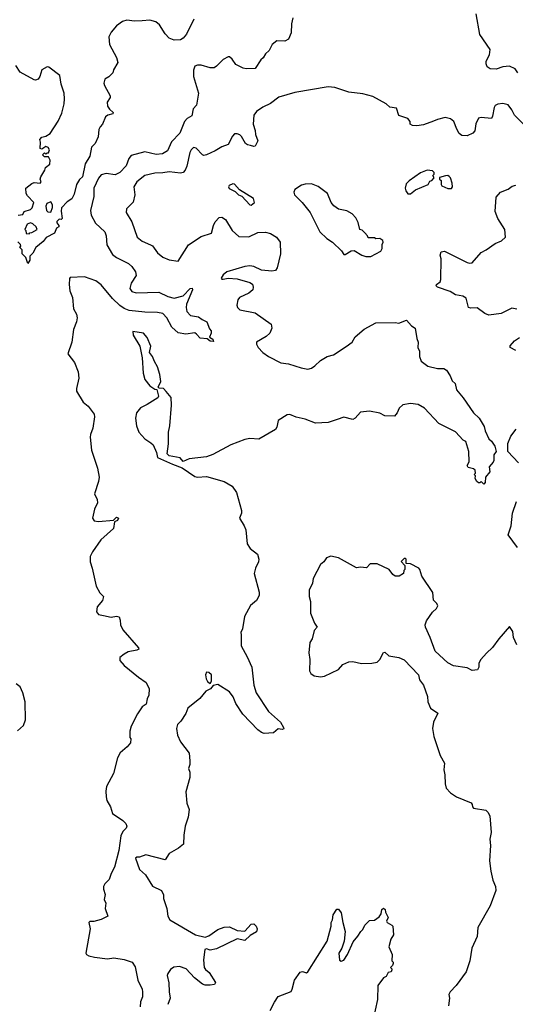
# Model space of a CAD drawing. Extents: x 2323203 to 2567568, y 883585 to 1022917.
# Tile 104 of 256: x 2438552 to 2442411, y 1008818 to 1016488. Entities that reach past the tile are written whole.
import ezdxf

# ---------------------------------------------------------------- set-up
doc = ezdxf.new("R2010")
doc.units = 0

msp = doc.modelspace()

# ---------------------------------------------------------------- linework, layer by layer
at = {"layer": '0CON10XD'}
for points in [[(2442430, 1016075), (2442410.6, 1016105), (2442365, 1016126.2), (2442315, 1016120), (2442262.7, 1016102.7), (2442216.2, 1016106.2), (2442191.7, 1016121.7), (2442183.6, 1016143.6), (2442183.8, 1016165), (2442211.2, 1016215), (2442214.3, 1016255), (2442135, 1016374), (2442107.3, 1016535)], [(2439907.2, 1016492.8), (2439851.5, 1016375), (2439825, 1016344.5), (2439805, 1016331.5), (2439755, 1016327.9), (2439715, 1016343.3), (2439685, 1016377.1), (2439639.2, 1016449.2), (2439611.5, 1016471.5), (2439565, 1016483.3), (2439505, 1016478.6), (2439445, 1016475.6), (2439385, 1016485.8), (2439352.5, 1016475), (2439305, 1016440), (2439265, 1016390), (2439246, 1016355), (2439252, 1016295), (2439306, 1016195), (2439315.5, 1016154.5), (2439283.2, 1016096.8), (2439277.5, 1016075), (2439245, 1016043.6), (2439214.6, 1016025.4), (2439207.3, 1015995), (2439211.1, 1015975), (2439255.8, 1015895), (2439255, 1015882.5), (2439234, 1015845), (2439234.2, 1015815), (2439250, 1015790), (2439280, 1015765), (2439275.7, 1015754.3), (2439236.8, 1015743.2), (2439218.8, 1015731.2), (2439196.9, 1015675), (2439176.9, 1015653.1), (2439168, 1015632), (2439161.5, 1015575), (2439140, 1015525), (2439110, 1015495), (2439098.8, 1015425), (2439062.5, 1015365), (2439040, 1015265), (2439016, 1015244), (2438993.3, 1015205), (2438975, 1015130), (2438957.7, 1015092.3), (2438920.7, 1015069.3), (2438878, 1015022), (2438874.1, 1014995.9), (2438881.7, 1014938.3), (2438875, 1014932.5), (2438860, 1014935), (2438840, 1014915), (2438840, 1014905), (2438857.5, 1014885), (2438856.7, 1014873.3), (2438837, 1014863), (2438822.5, 1014825), (2438758.8, 1014791.2), (2438735, 1014760), (2438676, 1014714), (2438655, 1014670), (2438630, 1014645), (2438630, 1014615), (2438615, 1014590), (2438600, 1014635), (2438570, 1014665), (2438570, 1014695), (2438550, 1014715), (2438560, 1014725), (2438557, 1014737), (2438537, 1014757)], [(2440677.8, 1016502.2), (2440667.3, 1016455), (2440666.7, 1016385), (2440643.6, 1016336.4), (2440615, 1016321.9), (2440555, 1016323.3), (2440517.5, 1016295), (2440495, 1016247.5), (2440465, 1016222.5), (2440448.3, 1016191.7), (2440430, 1016175), (2440385, 1016108.8), (2440315.7, 1016104.3), (2440290.9, 1016110.9), (2440235, 1016138), (2440205, 1016181.2), (2440185, 1016198.8), (2440175, 1016200), (2440135, 1016179.2), (2440085, 1016126), (2440065, 1016114.4), (2440035, 1016112.9), (2439965, 1016134.2), (2439935, 1016134.2), (2439916.2, 1016125), (2439905.8, 1016095), (2439903.8, 1016045), (2439944.4, 1015915), (2439927.3, 1015822.7), (2439902, 1015795), (2439891.7, 1015738.3), (2439855, 1015718), (2439835, 1015696.2), (2439799.1, 1015605), (2439733.7, 1015536.4), (2439702.5, 1015467.5), (2439664.2, 1015444.2), (2439615, 1015438.9), (2439525, 1015459.2), (2439420.8, 1015429.2), (2439402.5, 1015407.5), (2439381.5, 1015348.5), (2439332.4, 1015297.6), (2439295, 1015278.5), (2439225, 1015289.5), (2439185, 1015278.5), (2439165, 1015253.1), (2439128.5, 1015175), (2439128.1, 1015111.9), (2439103, 1015003), (2439108.8, 1014965), (2439142.7, 1014902.7), (2439214.7, 1014834.7), (2439224.6, 1014805), (2439230.6, 1014735), (2439275, 1014659.6), (2439304.4, 1014635), (2439397.9, 1014587.9), (2439425.5, 1014565), (2439452.5, 1014525), (2439457.7, 1014495), (2439420.8, 1014435), (2439409.1, 1014395), (2439425, 1014370), (2439459.2, 1014360.8), (2439634.6, 1014364.6), (2439705, 1014330.9), (2439755, 1014319.4), (2439825, 1014338), (2439880, 1014395), (2439895, 1014397.5), (2439896.2, 1014385), (2439851.4, 1014271.4), (2439847.8, 1014245), (2439854.4, 1014215), (2439882.7, 1014182.7), (2439945, 1014174.2), (2439972.7, 1014152.7), (2440010, 1014135), (2440030, 1014080), (2440042.5, 1014065), (2440042.5, 1014045), (2440030, 1014015), (2440055, 1014000), (2440060, 1013980), (2440035, 1013983.3), (2440011.7, 1014001.7), (2439956.1, 1014006.1), (2439929.4, 1014039.4), (2439915, 1014048), (2439845, 1014039.2), (2439785, 1014050), (2439735, 1014092), (2439698.6, 1014165), (2439665, 1014199.4), (2439625, 1014208.1), (2439525, 1014208.8), (2439405, 1014223.8), (2439365, 1014237.8), (2439331.7, 1014261.7), (2439275.5, 1014315), (2439185, 1014421.4), (2439145, 1014454.4), (2439055, 1014485.7), (2438945, 1014480), (2438938.3, 1014471.7), (2438935.8, 1014425), (2438943.1, 1014375), (2438963, 1014323), (2438971.1, 1014235), (2438993.8, 1014193.8), (2438997.9, 1014165), (2438992.7, 1014135), (2438969.5, 1014075), (2438956.4, 1013975), (2438926.9, 1013885), (2438978.5, 1013818.5), (2439007.8, 1013745), (2439011.1, 1013695), (2438993.5, 1013615), (2438994.5, 1013594.5), (2439045, 1013508.8), (2439085, 1013477.5), (2439131.2, 1013415), (2439133.8, 1013395), (2439120, 1013305), (2439102.2, 1013257.8)], [(2438540, 1014965), (2438575, 1014970), (2438587.5, 1014995), (2438635, 1015010), (2438648.3, 1015021.7), (2438662.5, 1015065), (2438611.2, 1015115), (2438601.2, 1015135), (2438600, 1015175), (2438645, 1015213.3), (2438665, 1015220), (2438710, 1015215), (2438717.5, 1015225), (2438710, 1015245), (2438716.7, 1015265), (2438746.2, 1015315), (2438752.7, 1015337.3), (2438786.1, 1015363.9), (2438790, 1015395), (2438775, 1015420), (2438745, 1015420), (2438730, 1015435), (2438745, 1015450), (2438755, 1015440), (2438765, 1015450), (2438775, 1015450), (2438782.5, 1015475), (2438773, 1015493), (2438755, 1015500), (2438725, 1015480), (2438710, 1015485), (2438712.5, 1015535), (2438707.5, 1015555), (2438725, 1015573.3), (2438755, 1015580), (2438787.8, 1015602.2), (2438851.7, 1015698.3), (2438879.1, 1015760.9), (2438898.3, 1015831.7), (2438900.7, 1015870.7), (2438897.5, 1015915), (2438875.5, 1015985), (2438864.5, 1016054.5), (2438778.3, 1016118.3), (2438765, 1016121.2), (2438725, 1016098.8), (2438707.8, 1016045), (2438695, 1016025.7), (2438675, 1016018.1), (2438665, 1016020.6), (2438555, 1016078.9), (2438521.1, 1016131.1)], [(2442475, 1015673.3), (2442403.7, 1015743.7), (2442385, 1015785.8), (2442355, 1015825.8), (2442315, 1015835.7), (2442275, 1015828.9), (2442255, 1015819.2), (2442245.6, 1015805), (2442234.3, 1015735.7), (2442225, 1015717.5), (2442145, 1015727.5), (2442125, 1015720), (2442103.7, 1015676.3), (2442097, 1015623), (2442080, 1015605), (2442035, 1015582.5), (2441995, 1015585.7), (2441975, 1015602.9), (2441955.5, 1015635), (2441931.8, 1015695), (2441906.3, 1015716.4), (2441864.7, 1015725.3), (2441805, 1015711.9), (2441775, 1015697.1), (2441695, 1015668.8), (2441645, 1015661.2), (2441610, 1015665), (2441593.3, 1015675), (2441591.2, 1015695), (2441575, 1015718), (2441503, 1015743), (2441485, 1015800), (2441435, 1015807.5), (2441405, 1015832.5), (2441300.7, 1015890.7), (2441225, 1015911.2), (2441115, 1015923.3), (2441005, 1015960), (2440954.2, 1015965.8), (2440695, 1015920), (2440570, 1015885), (2440505, 1015835.8), (2440445, 1015807.1), (2440395, 1015773.8), (2440373.8, 1015745), (2440370, 1015675), (2440385.5, 1015625.5), (2440387.1, 1015595), (2440406.1, 1015543.9), (2440385, 1015502.5), (2440375, 1015500), (2440348.3, 1015508.3), (2440325, 1015513.8), (2440308.8, 1015525), (2440278.7, 1015578.7), (2440265, 1015592), (2440245, 1015600), (2440225, 1015598.8), (2440208.8, 1015581.2), (2440173.8, 1015515), (2440125, 1015496.9), (2440075, 1015465.7), (2440005, 1015434.3), (2439985, 1015430), (2439975, 1015434.3), (2439925, 1015488), (2439905, 1015492), (2439888, 1015475), (2439877.4, 1015452.6), (2439854.1, 1015345.9), (2439840.8, 1015315), (2439825, 1015297.9), (2439805, 1015293.9), (2439715, 1015303.8), (2439665, 1015294.5), (2439605, 1015293.3), (2439525, 1015274.3), (2439463.1, 1015225), (2439440, 1015185), (2439448, 1015125), (2439435, 1015067.5), (2439383.3, 1015015), (2439381.2, 1014985), (2439424.2, 1014914.2), (2439466.7, 1014795), (2439505, 1014763.8), (2439571.2, 1014735), (2439585.5, 1014725.5), (2439625, 1014671.2), (2439665, 1014638.8), (2439715, 1014616.7), (2439785, 1014606.7), (2439866.7, 1014733.3), (2439965, 1014800), (2440044, 1014825), (2440059.5, 1014885), (2440075, 1014914), (2440105, 1014946), (2440125, 1014950), (2440155, 1014931.2), (2440205.6, 1014845), (2440258, 1014798), (2440335, 1014796), (2440405, 1014829.1), (2440465, 1014833.3), (2440505, 1014822.5), (2440550.6, 1014795), (2440581.1, 1014755), (2440583.5, 1014665), (2440555.8, 1014555), (2440544.4, 1014535.6), (2440515, 1014528.9), (2440435, 1014536.7), (2440375, 1014566.4), (2440345, 1014570.4), (2440305, 1014564.6), (2440165, 1014522.9), (2440135, 1014500), (2440121.2, 1014475), (2440125, 1014467.5), (2440135, 1014466.2), (2440175, 1014475.8), (2440245, 1014470.6), (2440345, 1014442), (2440365, 1014427.5), (2440370.8, 1014405), (2440366, 1014385), (2440335, 1014357.1), (2440264.2, 1014325), (2440249.2, 1014305), (2440242, 1014265), (2440246.7, 1014245), (2440265, 1014228.8), (2440385, 1014204.4), (2440510.8, 1014115), (2440515.8, 1014085.8), (2440499.2, 1014045), (2440470.9, 1014019.1), (2440396.7, 1013975), (2440395, 1013960), (2440408.8, 1013935), (2440445, 1013896.2), (2440490, 1013865), (2440585, 1013814.3), (2440645, 1013806.9), (2440742.5, 1013775), (2440795, 1013766.9), (2440825, 1013772.9), (2440848.9, 1013791.1), (2440895, 1013834.3), (2440946.4, 1013863.6), (2440995, 1013877.5), (2441095, 1013942), (2441141.2, 1013975), (2441165, 1014017.5), (2441235, 1014077.5), (2441325, 1014126.2), (2441475, 1014128.8), (2441505, 1014123.3), (2441565, 1014147.5), (2441603.6, 1014103.6), (2441632.5, 1014085), (2441643.8, 1014005), (2441653.8, 1013975), (2441652, 1013935), (2441663.8, 1013905), (2441664, 1013865), (2441678.3, 1013828.3), (2441730.3, 1013790.3), (2441805, 1013770.8), (2441855, 1013771.2), (2441875, 1013756.7), (2441903.8, 1013715), (2441920, 1013675), (2441943.3, 1013655), (2441953.8, 1013605), (2442005, 1013543.3), (2442086.2, 1013425), (2442130, 1013385), (2442169.5, 1013319.5), (2442176.2, 1013286.2)], [(2441595, 1015132.5), (2441635, 1015163.3), (2441732.5, 1015205), (2441745, 1015230), (2441760, 1015235), (2441780, 1015255), (2441770, 1015275), (2441780, 1015285), (2441778.3, 1015298.3), (2441765, 1015310), (2441723.6, 1015316.4), (2441673.9, 1015296.1), (2441585, 1015232.5), (2441561.7, 1015208.3), (2441553.9, 1015176.1), (2441558.8, 1015155), (2441575, 1015132.5), (2441595, 1015132.5)], [(2441915, 1015172.5), (2441922.5, 1015185), (2441920, 1015215), (2441906.2, 1015255), (2441895.9, 1015265.9), (2441885, 1015273.3), (2441867, 1015273), (2441821.7, 1015258.3), (2441820, 1015245), (2441832.5, 1015235), (2441832.5, 1015205), (2441840, 1015195), (2441885, 1015173.3), (2441915, 1015172.5)], [(2440355, 1015043.3), (2440380, 1015065), (2440372.5, 1015095), (2440263.6, 1015163.6), (2440225, 1015206.7), (2440210.7, 1015209.3), (2440183.6, 1015196.4), (2440177.5, 1015185), (2440182.3, 1015172.3), (2440228.8, 1015148.8), (2440255, 1015123.3), (2440282.5, 1015112.5), (2440342.5, 1015045), (2440355, 1015043.3)], [(2441285, 1014642.5), (2441363.3, 1014685), (2441373.3, 1014705), (2441373.3, 1014736.7), (2441382.5, 1014755), (2441379.3, 1014769.3), (2441355, 1014782.5), (2441325, 1014780), (2441315, 1014790), (2441265, 1014790), (2441260, 1014805), (2441238.3, 1014828.3), (2441218.3, 1014848.3), (2441200, 1014855), (2441187, 1014907), (2441170, 1014945), (2441140, 1014975), (2441098.3, 1014998.3), (2441035, 1015013.3), (2440998.3, 1015038.3), (2440976.7, 1015065), (2440947.5, 1015135), (2440875, 1015190), (2440825, 1015210), (2440775, 1015208), (2440745, 1015199.2), (2440694.1, 1015165.9), (2440686.7, 1015145), (2440692.5, 1015125), (2440751.2, 1015065), (2440814, 1014985), (2440888, 1014835), (2440944.2, 1014784.2), (2440987.5, 1014755), (2441056.4, 1014686.4), (2441075, 1014660), (2441085, 1014660), (2441133, 1014687), (2441155, 1014690), (2441215, 1014652.5), (2441247, 1014643), (2441285, 1014642.5)], [(2442422.5, 1014232.5), (2442385, 1014240), (2442301.7, 1014198.3), (2442205, 1014185.6), (2442175, 1014200), (2442115, 1014244), (2442065, 1014240), (2442047, 1014247), (2442028.3, 1014318.3), (2442002.5, 1014335), (2441945.7, 1014345.7), (2441905, 1014372), (2441805, 1014403.8), (2441793.8, 1014415), (2441797.5, 1014425), (2441825, 1014446.7), (2441832, 1014465), (2441832.5, 1014625), (2441826.7, 1014655), (2441835, 1014680), (2441860, 1014685), (2442035, 1014597.5), (2442055, 1014590.8), (2442075, 1014594), (2442145, 1014674.2), (2442185, 1014694.4), (2442255, 1014745.6), (2442304, 1014765), (2442334.2, 1014795), (2442330, 1014855), (2442275, 1014940), (2442254.3, 1014994.3), (2442261.2, 1015105), (2442295, 1015143.3), (2442355, 1015169.2), (2442387.4, 1015192.6), (2442415, 1015199.4)], [(2438795, 1014990), (2438807.5, 1015025), (2438807.5, 1015045), (2438795, 1015070), (2438764.1, 1015055.9), (2438754, 1015035), (2438761.2, 1015001.2), (2438770.7, 1014990.7), (2438795, 1014990)], [(2438625, 1014820), (2438631.7, 1014828.3), (2438645, 1014830), (2438687.5, 1014855), (2438680, 1014875), (2438655, 1014897.5), (2438635, 1014906.7), (2438610, 1014895), (2438592.5, 1014855), (2438600, 1014845), (2438601.7, 1014821.7), (2438625, 1014820)], [(2442176.2, 1013286.2), (2442203.9, 1013223.9), (2442226.7, 1013205), (2442252.5, 1013165), (2442262.5, 1013125), (2442243, 1013097), (2442243.3, 1013055), (2442237.7, 1013042.3), (2442207.5, 1013005), (2442212.5, 1012965), (2442180, 1012925), (2442177, 1012883), (2442165, 1012870), (2442145, 1012890), (2442135, 1012880), (2442125, 1012880), (2442110.7, 1012890.7), (2442097.5, 1012915), (2442100, 1012935), (2442090, 1012945), (2442100, 1012955), (2442098.3, 1012978.3), (2442085, 1012990), (2442045, 1013000), (2442037.5, 1013015), (2442052.5, 1013045), (2442050, 1013125), (2442025, 1013202.5), (2442005, 1013213.3), (2441945, 1013276.2), (2441815, 1013343.3), (2441705, 1013461.2), (2441655, 1013490.8), (2441595, 1013498.6), (2441535, 1013488.8), (2441507.5, 1013462.5), (2441490, 1013425), (2441469.3, 1013400.7), (2441395, 1013403.3), (2441355, 1013422), (2441275, 1013439.2), (2441205, 1013431.2), (2441165, 1013383.8), (2441145, 1013373.3), (2441075, 1013391.2), (2441023, 1013373), (2440955, 1013351.2), (2440855, 1013344), (2440775, 1013377.1), (2440705, 1013390.8), (2440655, 1013412.5), (2440635, 1013410.8), (2440564.5, 1013365.5), (2440554, 1013315), (2440543.3, 1013295), (2440415, 1013220), (2440345, 1013226.2), (2440305, 1013218.8), (2440195, 1013176.2), (2440055, 1013100), (2440005, 1013083.3), (2439871.7, 1013068.3), (2439825, 1013046.7), (2439800, 1013075), (2439715, 1013090), (2439700, 1013105), (2439710, 1013185), (2439710.8, 1013275), (2439720.6, 1013325), (2439734.4, 1013485), (2439730, 1013545), (2439692.7, 1013592.7), (2439672.5, 1013615), (2439638.3, 1013618.3), (2439630, 1013625), (2439650.7, 1013669.3), (2439644, 1013725), (2439625.8, 1013785), (2439600.8, 1013825), (2439586.2, 1013865), (2439563.3, 1013895), (2439572, 1013945), (2439545, 1014011.2), (2439515, 1014045.7), (2439431.7, 1014058.3), (2439435, 1014030), (2439486.7, 1013945), (2439506.2, 1013855), (2439514.2, 1013735), (2439525.8, 1013685), (2439565, 1013636.2), (2439605, 1013610), (2439618.3, 1013608.3), (2439633.3, 1013555), (2439628.3, 1013541.7), (2439545, 1013490), (2439492.5, 1013465), (2439460, 1013425), (2439453.8, 1013385), (2439461.2, 1013325), (2439480, 1013275), (2439525, 1013222.5), (2439573, 1013193), (2439590, 1013175), (2439617, 1013117), (2439625, 1013077.5), (2439742.5, 1013025), (2439816.8, 1012996.8), (2439915, 1012930), (2439935, 1012923.3), (2440005, 1012929.2), (2440145, 1012891.1), (2440206.7, 1012855), (2440240, 1012805), (2440278.8, 1012665), (2440278.8, 1012645), (2440263.8, 1012605), (2440300.8, 1012545), (2440312.5, 1012515), (2440322, 1012405), (2440347.3, 1012367.3), (2440403.8, 1012325), (2440414, 1012285), (2440412, 1012265), (2440387.1, 1012215), (2440378.1, 1012175), (2440417.4, 1012027.4), (2440417.4, 1012002.6), (2440395, 1011962.5), (2440348.8, 1011925), (2440302.3, 1011837.7), (2440286.4, 1011743.6), (2440272.5, 1011715), (2440277.5, 1011695), (2440275, 1011660), (2440275, 1011610), (2440323.8, 1011525), (2440359.2, 1011445), (2440375.8, 1011305), (2440392.9, 1011245), (2440489.1, 1011099.1), (2440583.8, 1011015), (2440606.7, 1010975), (2440607.5, 1010962.5), (2440595, 1010957.5), (2440565, 1010963.3), (2440528.3, 1010931.7), (2440455, 1010927.5), (2440434.5, 1010934.5), (2440405, 1010956), (2440288.8, 1011078.8), (2440235, 1011162), (2440214.1, 1011214.1), (2440185, 1011250.8), (2440095, 1011310), (2440059.3, 1011300.7), (2440037.5, 1011275), (2440001.7, 1011258.3), (2439955, 1011200), (2439861.2, 1011125), (2439845, 1011082.5), (2439806.1, 1011023.9), (2439781.7, 1010998.3), (2439772, 1010965), (2439781.2, 1010915), (2439805, 1010862.5), (2439870, 1010775), (2439876.1, 1010713.9), (2439876, 1010685), (2439866.2, 1010655), (2439876.2, 1010625), (2439875.9, 1010584.1), (2439846.1, 1010473.9), (2439854.2, 1010385), (2439870, 1010335), (2439864, 1010275), (2439840.8, 1010205), (2439828.6, 1010135), (2439826.2, 1010065), (2439787.5, 1010035), (2439715, 1009993.3), (2439685, 1009942.5), (2439535, 1009981.2), (2439485, 1009963.8), (2439465, 1009963.3), (2439454.3, 1009955.7), (2439485, 1009867.5), (2439530.8, 1009825), (2439585, 1009738.1), (2439656.7, 1009705), (2439670.5, 1009670.5), (2439672.1, 1009642.1), (2439696.2, 1009565), (2439704.2, 1009505), (2439722, 1009475), (2439919.5, 1009359.5), (2439995, 1009341.2), (2440025, 1009351.5), (2440095, 1009400), (2440145, 1009418), (2440185, 1009421.2), (2440245, 1009393.8), (2440303.6, 1009386.4), (2440355, 1009442), (2440375, 1009443.8), (2440394, 1009425), (2440400, 1009405), (2440395, 1009383.3), (2440345.7, 1009354.3), (2440305, 1009314), (2440245, 1009327.5), (2440085, 1009249.3), (2440035, 1009239.7), (2440005, 1009250.3), (2439994.5, 1009245.5), (2439982.2, 1009165), (2439988.5, 1009105), (2439998.7, 1009088.7), (2440027.8, 1009065), (2440077, 1008987), (2440067.4, 1008972.6), (2440035, 1008965.7), (2439995, 1008966.9), (2439975, 1008974.4), (2439911.9, 1009025), (2439848.6, 1009095), (2439795, 1009111.8), (2439752.6, 1009107.4), (2439725, 1009088), (2439705, 1009058.8), (2439700.9, 1009040.9), (2439714.2, 1008985), (2439714.4, 1008915), (2439722.5, 1008865), (2439706.2, 1008815)], [(2442415, 1013912), (2442370, 1013935), (2442371.7, 1013948.3), (2442405, 1013986.7), (2442445, 1014013.3)], [(2439102.2, 1013257.8), (2439099.2, 1013235), (2439110, 1013135), (2439158.1, 1012995), (2439170.8, 1012925), (2439165, 1012890), (2439133.3, 1012795), (2439155, 1012750), (2439157.5, 1012725), (2439133.3, 1012675), (2439117.5, 1012605), (2439132.5, 1012585), (2439165, 1012579.4), (2439281.7, 1012588.3), (2439305, 1012613.3), (2439320, 1012605), (2439313, 1012587), (2439290, 1012575), (2439282.5, 1012525), (2439184.1, 1012435.9), (2439117.7, 1012342.3), (2439099.5, 1012305), (2439099.5, 1012265), (2439116.9, 1012215), (2439147.3, 1012075), (2439175, 1012023.8), (2439203.3, 1011995), (2439195.5, 1011964.5), (2439155.7, 1011915), (2439150.8, 1011875), (2439164.3, 1011854.3), (2439203.8, 1011846.2), (2439265, 1011834), (2439305, 1011841.2), (2439325.9, 1011835.9), (2439335, 1011810), (2439337.5, 1011775), (2439356, 1011735), (2439477.5, 1011595), (2439480, 1011585), (2439463.9, 1011576.1), (2439396.1, 1011563.9), (2439363.9, 1011546.1), (2439331.7, 1011518.3), (2439331.2, 1011495), (2439365, 1011456.2), (2439476.7, 1011365), (2439536, 1011325), (2439560, 1011275), (2439557.5, 1011225), (2439543.6, 1011196.4), (2439536.7, 1011155), (2439506.1, 1011133.9), (2439468.6, 1011081.4), (2439420.8, 1010985), (2439408.8, 1010945), (2439410, 1010895), (2439416.7, 1010885), (2439413.8, 1010855), (2439387.6, 1010822.4), (2439334.5, 1010775.5), (2439312.2, 1010737.8), (2439281.2, 1010615), (2439228.2, 1010515), (2439221.1, 1010478.9), (2439224.6, 1010435), (2439229.6, 1010405), (2439259.1, 1010355), (2439273.3, 1010305), (2439355, 1010250), (2439376.9, 1010225), (2439385.7, 1010204.3), (2439380.6, 1010189.4), (2439354.2, 1010165), (2439339.6, 1010130.4), (2439323.3, 1010015), (2439290, 1009885), (2439263.2, 1009836.8), (2439249.4, 1009790.6), (2439215, 1009756.2), (2439204.3, 1009735), (2439204.3, 1009715), (2439217.3, 1009672.7), (2439210, 1009635), (2439223.3, 1009605), (2439216, 1009565), (2439237.5, 1009505), (2439185, 1009478), (2439128.3, 1009461.7), (2439098.3, 1009461.7), (2439090, 1009455), (2439101.2, 1009405), (2439066.1, 1009216.1), (2439071.2, 1009205), (2439090, 1009195), (2439134.2, 1009184.2), (2439235, 1009172), (2439285, 1009180), (2439365.9, 1009165.9), (2439427, 1009147), (2439450.5, 1009110.5), (2439472.3, 1009005), (2439504.2, 1008935), (2439507.8, 1008915), (2439507.2, 1008875), (2439493.3, 1008836.7), (2439488.8, 1008798.8)], [(2442436.2, 1013035), (2442353.8, 1013125), (2442352.7, 1013187.3), (2442377.3, 1013242.7), (2442417, 1013297)], [(2442427.3, 1012377.3), (2442356.7, 1012475), (2442378.8, 1012545), (2442390, 1012645), (2442419.4, 1012735)], [(2442422.5, 1011617.5), (2442396, 1011675), (2442390.8, 1011720.8), (2442365, 1011760), (2442282.5, 1011665), (2442233.4, 1011596.6), (2442185.8, 1011554.2), (2442143.8, 1011505), (2442126.7, 1011475), (2442125.9, 1011444.1), (2442116.1, 1011423.9), (2442075, 1011418.8), (2442035, 1011438.8), (2441930, 1011455), (2441885, 1011476.7), (2441787.7, 1011567.7), (2441748.8, 1011675), (2441710.8, 1011755), (2441708.8, 1011775), (2441718.8, 1011805), (2441765, 1011873.3), (2441798.3, 1011901.7), (2441808.3, 1011921.7), (2441800.5, 1011940.5), (2441774.3, 1011965), (2441770, 1012025), (2441683.6, 1012153.6), (2441668.8, 1012205), (2441660, 1012215), (2441595, 1012250), (2441561.7, 1012251.7), (2441560, 1012285), (2441555, 1012290), (2441545, 1012290), (2441523.3, 1012266.7), (2441550, 1012235), (2441550, 1012205), (2441543, 1012197), (2441540, 1012175), (2441507, 1012153), (2441475, 1012152.5), (2441457, 1012167), (2441430, 1012205), (2441335, 1012250), (2441281.2, 1012248.8), (2441251.7, 1012218.3), (2441205, 1012222.5), (2441175, 1012217.5), (2441035, 1012296.7), (2440975, 1012310), (2440940, 1012295), (2440920, 1012265), (2440893.3, 1012245), (2440836, 1012135), (2440830.5, 1012099.5), (2440806.2, 1012045), (2440806.2, 1011995), (2440816, 1011955), (2440816.7, 1011865), (2440846.1, 1011786.1), (2440867.5, 1011755), (2440845, 1011730), (2440828.8, 1011665), (2440812, 1011635), (2440804.2, 1011555), (2440811.2, 1011505), (2440807.5, 1011415), (2440817.5, 1011395), (2440845, 1011376.7), (2440895, 1011370), (2440925, 1011373.8), (2441035, 1011426.7), (2441067.5, 1011465), (2441113.6, 1011486.4), (2441145, 1011488.8), (2441212.9, 1011472.9), (2441295, 1011474), (2441335, 1011484.2), (2441355, 1011504.2), (2441385, 1011558.8), (2441395, 1011561.2), (2441425, 1011531.4), (2441505, 1011520), (2441545, 1011500), (2441656.7, 1011385), (2441664.1, 1011344.1), (2441696.7, 1011305), (2441726.2, 1011215), (2441730, 1011175), (2441751.2, 1011125), (2441807.5, 1011085), (2441773.6, 1011016.4), (2441766.7, 1010965), (2441777.5, 1010905), (2441826.7, 1010755), (2441860, 1010695), (2441853.3, 1010645), (2441863.3, 1010605), (2441863.6, 1010536.4), (2441871.7, 1010501.7), (2441907.5, 1010465), (2441953.9, 1010433.9), (2442066.1, 1010386.1), (2442076.2, 1010375), (2442076.7, 1010355), (2442086, 1010346), (2442180.7, 1010330.7), (2442197.5, 1010315), (2442212.5, 1010285), (2442223.3, 1010155), (2442213.8, 1010105), (2442218.8, 1010055), (2442211.2, 1009935), (2442220, 1009855), (2442236.2, 1009785), (2442258, 1009735), (2442260, 1009705), (2442216.2, 1009585), (2442120, 1009415), (2442114.2, 1009345), (2442073.1, 1009255), (2442056.7, 1009155), (2442029.1, 1009070.9), (2441951.4, 1008965), (2441903.1, 1008915), (2441892.9, 1008895), (2441899.2, 1008865), (2441890.8, 1008805)], [(2440035, 1011317.5), (2440046, 1011334), (2440044.2, 1011385), (2440025, 1011402.2), (2440005, 1011405.6), (2439998.2, 1011385), (2440003.9, 1011353.9), (2440015, 1011331.2), (2440035, 1011317.5)], [(2438535, 1010949.2), (2438581.5, 1010988.5), (2438597.2, 1011035), (2438594.2, 1011175), (2438575.8, 1011245), (2438555, 1011290), (2438525, 1011314.6)], [(2440501.7, 1008768.3), (2440534.6, 1008835.4), (2440565, 1008879.2), (2440665, 1008917.5), (2440674.6, 1008935.4), (2440690.6, 1009005), (2440735, 1009068.8), (2440755, 1009073.8), (2440785, 1009063.8), (2440795, 1009070), (2440945, 1009310), (2440977.5, 1009425), (2440977.5, 1009455), (2440987.5, 1009475), (2440992.5, 1009515), (2441021.7, 1009558.3), (2441035, 1009560), (2441055, 1009530), (2441066.7, 1009455), (2441086.2, 1009385), (2441079.3, 1009310.7), (2441060, 1009255), (2441036, 1009215), (2441041.7, 1009161.7), (2441055, 1009152.5), (2441075, 1009162.5), (2441103.6, 1009206.4), (2441147.5, 1009305), (2441185, 1009347.5), (2441207.5, 1009385), (2441225, 1009400), (2441240, 1009435), (2441275, 1009470), (2441315, 1009472.5), (2441351.7, 1009498.3), (2441367, 1009523), (2441372.5, 1009555), (2441385, 1009567.5), (2441397.5, 1009555), (2441400, 1009535), (2441420, 1009495), (2441407.5, 1009465), (2441412.5, 1009455), (2441450, 1009435), (2441457.5, 1009425), (2441461.7, 1009358.3), (2441442.5, 1009325), (2441426.7, 1009265), (2441452.5, 1009205), (2441450, 1009155), (2441460, 1009145), (2441460, 1009135), (2441455, 1009120), (2441440, 1009105), (2441450, 1009095), (2441450, 1009085), (2441445, 1009070), (2441420, 1009065), (2441406.4, 1009033.6), (2441385, 1009022.5), (2441341.2, 1008965), (2441336.7, 1008855), (2441301.7, 1008688.3)]]:
    msp.add_lwpolyline(points, dxfattribs=at)

doc.saveas('drawing.dxf')
